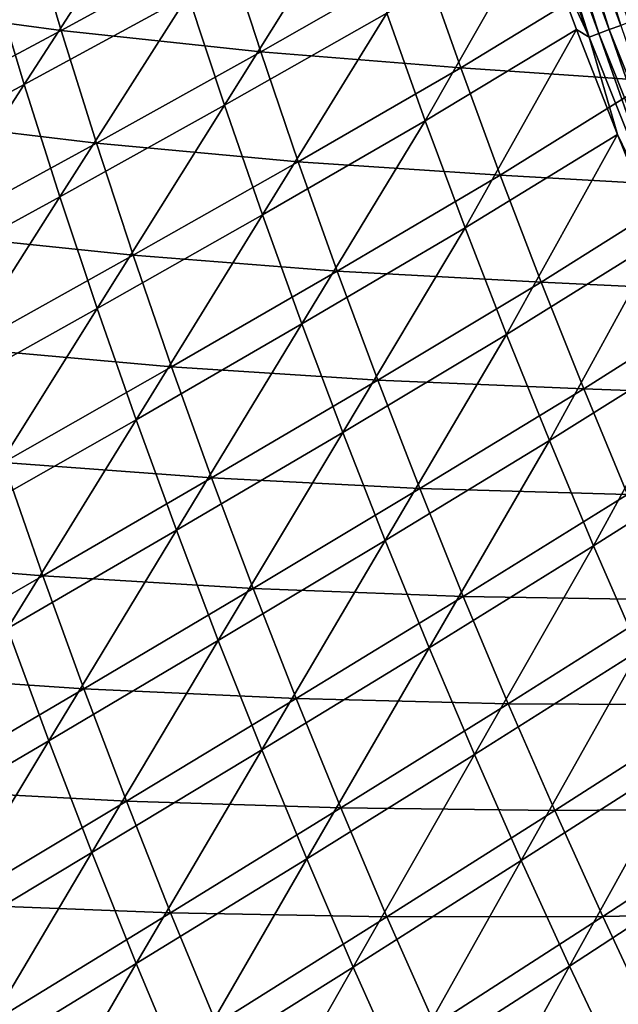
# Model space of a CAD drawing. Header units: metres. Extents: x 0 to 1400, y -1400 to 0.
# Tile 38 of 256: x 199 to 232, y -938 to -884. Entities that reach past the tile are written whole.
import ezdxf

# ---------------------------------------------------------------- set-up
doc = ezdxf.new("R2010")
doc.units = ezdxf.units.M

msp = doc.modelspace()

# ---------------------------------------------------------------- linework, layer by layer
at = {"layer": 'None'}
for points in [[(228.022964, -871.826294, -484.530121), (231.876205, -884.357483, -483.401489), (227.348343, -872.060242, -483.241119)], [(232.546783, -884.103821, -484.681458), (228.022964, -871.826294, -484.530121), (228.744186, -871.576233, -485.791107)], [(231.876205, -884.357483, -483.401489), (228.022964, -871.826294, -484.530121), (232.546783, -884.103821, -484.681458)], [(232.546783, -884.103821, -484.681458), (228.744186, -871.576233, -485.791107), (233.263, -883.832886, -485.93338)], [(226.143372, -872.478027, -480.588318), (230.149002, -885.01062, -479.416565), (225.615204, -872.661194, -479.229248)], [(226.721451, -872.277588, -481.926392), (230.676224, -884.811279, -480.766754), (226.143372, -872.478027, -480.588318)], [(230.676224, -884.811279, -480.766754), (230.149002, -885.01062, -479.416565), (226.143372, -872.478027, -480.588318)], [(231.252319, -884.593384, -482.095825), (226.721451, -872.277588, -481.926392), (227.348343, -872.060242, -483.241119)], [(230.676224, -884.811279, -480.766754), (226.721451, -872.277588, -481.926392), (231.252319, -884.593384, -482.095825)], [(227.348343, -872.060242, -483.241119), (231.876205, -884.357483, -483.401489), (231.252319, -884.593384, -482.095825)], [(230.149002, -885.01062, -479.416565), (227.298767, -878.823242, -477.955017), (225.615204, -872.661194, -479.229248)], [(199.207489, -887.602478, -394.206238), (197.336792, -881.430847, -394.2229), (206.277969, -876.646973, -422.632874)], [(208.189423, -882.703369, -422.618347), (199.207489, -887.602478, -394.206238), (206.277969, -876.646973, -422.632874)], [(210.183014, -888.733154, -422.604004), (208.189423, -882.703369, -422.618347), (217.035919, -877.764587, -451.077484)], [(219.064575, -883.686646, -451.066833), (210.183014, -888.733154, -422.604004), (217.035919, -877.764587, -451.077484)], [(190.341232, -883.181274, -364.867432), (201.230453, -884.631226, -393.168396), (199.384277, -878.435547, -393.193054)], [(199.384277, -878.435547, -393.193054), (201.230453, -884.631226, -393.168396), (210.185791, -879.74585, -421.568054)], [(219.064575, -883.686646, -451.066833), (227.298767, -878.823242, -477.955017), (221.172653, -889.580811, -451.056305)], [(227.298767, -878.823242, -477.955017), (229.457077, -884.583923, -478.045044), (221.172653, -889.580811, -451.056305)], [(230.149002, -885.01062, -479.416565), (229.457077, -884.583923, -478.045044), (227.298767, -878.823242, -477.955017)], [(201.230453, -884.631226, -393.168396), (212.156921, -885.799377, -421.54776), (210.185791, -879.74585, -421.568054)], [(210.185791, -879.74585, -421.568054), (212.156921, -885.799377, -421.54776), (221.023209, -880.758972, -450.028046)], [(212.156921, -885.799377, -421.54776), (223.110397, -886.677124, -450.012054), (221.023209, -880.758972, -450.028046)], [(223.110397, -886.677124, -450.012054), (231.367981, -881.638, -477.024811), (221.023209, -880.758972, -450.028046)], [(199.207489, -887.602478, -394.206238), (190.091522, -892.487305, -365.863281), (197.336792, -881.430847, -394.2229)], [(233.581421, -887.400391, -477.106995), (231.367981, -881.638, -477.024811), (223.110397, -886.677124, -450.012054)], [(232.747299, -883.991882, -478.315125), (231.367981, -881.638, -477.024811), (233.581421, -887.400391, -477.106995)], [(201.163208, -893.747681, -394.18985), (199.207489, -887.602478, -394.206238), (208.189423, -882.703369, -422.618347)], [(210.183014, -888.733154, -422.604004), (201.163208, -893.747681, -394.18985), (208.189423, -882.703369, -422.618347)], [(201.230453, -884.631226, -393.168396), (190.341232, -883.181274, -364.867432), (192.142349, -889.500305, -364.839508)], [(212.25882, -894.735168, -422.589844), (210.183014, -888.733154, -422.604004), (219.064575, -883.686646, -451.066833)], [(221.172653, -889.580811, -451.056305), (212.25882, -894.735168, -422.589844), (219.064575, -883.686646, -451.066833)], [(231.876205, -884.357483, -483.401489), (236.125229, -896.769226, -482.254395), (231.252319, -884.593384, -482.095825)], [(203.162048, -890.801331, -393.144257), (201.230453, -884.631226, -393.168396), (192.142349, -889.500305, -364.839508)], [(212.156921, -885.799377, -421.54776), (201.230453, -884.631226, -393.168396), (203.162048, -890.801331, -393.144257)], [(221.172653, -889.580811, -451.056305), (229.457077, -884.583923, -478.045044), (223.35997, -895.446106, -451.045898)], [(229.457077, -884.583923, -478.045044), (231.697372, -890.33429, -478.132874), (223.35997, -895.446106, -451.045898)], [(231.697372, -890.33429, -478.132874), (229.457077, -884.583923, -478.045044), (230.149002, -885.01062, -479.416565)], [(235.026642, -897.219971, -479.59198), (230.149002, -885.01062, -479.416565), (230.676224, -884.811279, -480.766754)], [(235.552017, -897.004395, -480.933777), (230.676224, -884.811279, -480.766754), (231.252319, -884.593384, -482.095825)], [(235.026642, -897.219971, -479.59198), (230.676224, -884.811279, -480.766754), (235.552017, -897.004395, -480.933777)], [(231.252319, -884.593384, -482.095825), (236.125229, -896.769226, -482.254395), (235.552017, -897.004395, -480.933777)], [(235.026642, -897.219971, -479.59198), (231.697372, -890.33429, -478.132874), (230.149002, -885.01062, -479.416565)], [(214.210602, -891.825928, -421.527924), (212.156921, -885.799377, -421.54776), (203.162048, -890.801331, -393.144257)], [(223.110397, -886.677124, -450.012054), (212.156921, -885.799377, -421.54776), (214.210602, -891.825928, -421.527924)], [(225.277237, -892.567078, -449.996429), (223.110397, -886.677124, -450.012054), (214.210602, -891.825928, -421.527924)], [(225.277237, -892.567078, -449.996429), (233.581421, -887.400391, -477.106995), (223.110397, -886.677124, -450.012054)], [(192.006775, -898.754883, -365.845551), (190.091522, -892.487305, -365.863281), (199.207489, -887.602478, -394.206238)], [(201.163208, -893.747681, -394.18985), (192.006775, -898.754883, -365.845551), (199.207489, -887.602478, -394.206238)], [(235.884109, -893.166931, -477.187286), (233.581421, -887.400391, -477.106995), (225.277237, -892.567078, -449.996429)], [(203.204041, -899.865479, -394.173767), (201.163208, -893.747681, -394.18985), (210.183014, -888.733154, -422.604004)], [(212.25882, -894.735168, -422.589844), (203.204041, -899.865479, -394.173767), (210.183014, -888.733154, -422.604004)], [(192.142349, -889.500305, -364.839508), (194.031784, -895.794067, -364.812134), (203.162048, -890.801331, -393.144257)], [(214.416702, -900.708435, -422.575928), (212.25882, -894.735168, -422.589844), (221.172653, -889.580811, -451.056305)], [(223.35997, -895.446106, -451.045898), (214.416702, -900.708435, -422.575928), (221.172653, -889.580811, -451.056305)], [(194.031784, -895.794067, -364.812134), (205.179031, -896.94458, -393.120636), (203.162048, -890.801331, -393.144257)], [(203.162048, -890.801331, -393.144257), (205.179031, -896.94458, -393.120636), (214.210602, -891.825928, -421.527924)], [(223.35997, -895.446106, -451.045898), (231.697372, -890.33429, -478.132874), (225.626175, -901.281555, -451.035614)], [(231.697372, -890.33429, -478.132874), (234.020157, -896.073364, -478.218414), (225.626175, -901.281555, -451.035614)], [(235.026642, -897.219971, -479.59198), (234.020157, -896.073364, -478.218414), (231.697372, -890.33429, -478.132874)], [(205.179031, -896.94458, -393.120636), (216.346725, -897.824341, -421.508545), (214.210602, -891.825928, -421.527924)], [(214.210602, -891.825928, -421.527924), (216.346725, -897.824341, -421.508545), (225.277237, -892.567078, -449.996429)], [(216.346725, -897.824341, -421.508545), (227.52356, -898.42804, -449.981171), (225.277237, -892.567078, -449.996429)], [(227.52356, -898.42804, -449.981171), (235.884109, -893.166931, -477.187286), (225.277237, -892.567078, -449.996429)], [(238.277344, -898.936768, -477.265625), (235.884109, -893.166931, -477.187286), (227.52356, -898.42804, -449.981171)], [(194.010208, -904.995239, -365.828217), (192.006775, -898.754883, -365.845551), (201.163208, -893.747681, -394.18985)], [(203.204041, -899.865479, -394.173767), (194.010208, -904.995239, -365.828217), (201.163208, -893.747681, -394.18985)], [(205.329987, -905.954651, -394.15802), (203.204041, -899.865479, -394.173767), (212.25882, -894.735168, -422.589844)], [(214.416702, -900.708435, -422.575928), (205.329987, -905.954651, -394.15802), (212.25882, -894.735168, -422.589844)], [(216.656357, -906.651917, -422.562225), (214.416702, -900.708435, -422.575928), (223.35997, -895.446106, -451.045898)], [(225.626175, -901.281555, -451.035614), (216.656357, -906.651917, -422.562225), (223.35997, -895.446106, -451.045898)], [(194.031784, -895.794067, -364.812134), (196.009583, -902.061157, -364.785339), (205.179031, -896.94458, -393.120636)], [(225.626175, -901.281555, -451.035614), (234.020157, -896.073364, -478.218414), (227.97084, -907.08606, -451.025513)], [(234.020157, -896.073364, -478.218414), (236.425903, -901.800232, -478.301636), (227.97084, -907.08606, -451.025513)], [(196.009583, -902.061157, -364.785339), (207.281403, -903.059814, -393.097534), (205.179031, -896.94458, -393.120636)], [(205.179031, -896.94458, -393.120636), (207.281403, -903.059814, -393.097534), (216.346725, -897.824341, -421.508545)], [(207.281403, -903.059814, -393.097534), (218.565216, -903.793701, -421.489624), (216.346725, -897.824341, -421.508545)], [(216.346725, -897.824341, -421.508545), (218.565216, -903.793701, -421.489624), (227.52356, -898.42804, -449.981171)], [(218.565216, -903.793701, -421.489624), (229.849243, -904.259155, -449.966339), (227.52356, -898.42804, -449.981171)], [(229.849243, -904.259155, -449.966339), (238.277344, -898.936768, -477.265625), (227.52356, -898.42804, -449.981171)], [(240.747345, -904.674683, -477.341431), (238.277344, -898.936768, -477.265625), (229.849243, -904.259155, -449.966339)], [(196.101868, -911.207336, -365.81131), (194.010208, -904.995239, -365.828217), (203.204041, -899.865479, -394.173767)], [(205.329987, -905.954651, -394.15802), (196.101868, -911.207336, -365.81131), (203.204041, -899.865479, -394.173767)], [(207.540726, -912.014099, -394.142578), (205.329987, -905.954651, -394.15802), (214.416702, -900.708435, -422.575928)], [(216.656357, -906.651917, -422.562225), (207.540726, -912.014099, -394.142578), (214.416702, -900.708435, -422.575928)], [(218.977402, -912.564453, -422.548767), (216.656357, -906.651917, -422.562225), (225.626175, -901.281555, -451.035614)], [(227.97084, -907.08606, -451.025513), (218.977402, -912.564453, -422.548767), (225.626175, -901.281555, -451.035614)], [(196.009583, -902.061157, -364.785339), (198.075806, -908.300354, -364.759125), (207.281403, -903.059814, -393.097534)], [(227.97084, -907.08606, -451.025513), (236.425903, -901.800232, -478.301636), (230.393585, -912.858765, -451.015533)], [(236.425903, -901.800232, -478.301636), (238.896317, -907.471436, -478.381805), (230.393585, -912.858765, -451.015533)], [(198.075806, -908.300354, -364.759125), (209.469131, -909.145996, -393.074982), (207.281403, -903.059814, -393.097534)], [(207.281403, -903.059814, -393.097534), (209.469131, -909.145996, -393.074982), (218.565216, -903.793701, -421.489624)], [(209.469131, -909.145996, -393.074982), (220.865952, -909.733093, -421.471222), (218.565216, -903.793701, -421.489624)], [(218.565216, -903.793701, -421.489624), (220.865952, -909.733093, -421.471222), (229.849243, -904.259155, -449.966339)], [(220.865952, -909.733093, -421.471222), (232.254135, -910.059509, -449.951904), (229.849243, -904.259155, -449.966339)], [(232.254135, -910.059509, -449.951904), (240.747345, -904.674683, -477.341431), (229.849243, -904.259155, -449.966339)], [(198.281464, -917.389832, -365.794769), (196.101868, -911.207336, -365.81131), (205.329987, -905.954651, -394.15802)], [(207.540726, -912.014099, -394.142578), (198.281464, -917.389832, -365.794769), (205.329987, -905.954651, -394.15802)], [(209.835922, -918.042664, -394.127472), (207.540726, -912.014099, -394.142578), (216.656357, -906.651917, -422.562225)], [(218.977402, -912.564453, -422.548767), (209.835922, -918.042664, -394.127472), (216.656357, -906.651917, -422.562225)], [(221.379471, -918.445007, -422.535553), (218.977402, -912.564453, -422.548767), (227.97084, -907.08606, -451.025513)], [(230.393585, -912.858765, -451.015533), (221.379471, -918.445007, -422.535553), (227.97084, -907.08606, -451.025513)], [(230.393585, -912.858765, -451.015533), (238.896317, -907.471436, -478.381805), (232.893982, -918.598633, -451.005768)], [(188.726059, -913.57196, -336.494049), (200.230499, -914.510559, -364.733521), (198.075806, -908.300354, -364.759125)], [(198.075806, -908.300354, -364.759125), (200.230499, -914.510559, -364.733521), (209.469131, -909.145996, -393.074982)], [(200.230499, -914.510559, -364.733521), (211.742157, -915.202148, -393.053009), (209.469131, -909.145996, -393.074982)], [(209.469131, -909.145996, -393.074982), (211.742157, -915.202148, -393.053009), (220.865952, -909.733093, -421.471222)], [(211.742157, -915.202148, -393.053009), (223.248856, -915.641663, -421.453308), (220.865952, -909.733093, -421.471222)], [(220.865952, -909.733093, -421.471222), (223.248856, -915.641663, -421.453308), (232.254135, -910.059509, -449.951904)], [(223.248856, -915.641663, -421.453308), (234.738037, -915.828247, -449.937866), (232.254135, -910.059509, -449.951904)], [(200.548721, -923.541443, -365.778687), (198.281464, -917.389832, -365.794769), (207.540726, -912.014099, -394.142578)], [(209.835922, -918.042664, -394.127472), (200.548721, -923.541443, -365.778687), (207.540726, -912.014099, -394.142578)], [(212.215256, -924.039185, -394.112701), (209.835922, -918.042664, -394.127472), (218.977402, -912.564453, -422.548767)], [(221.379471, -918.445007, -422.535553), (212.215256, -924.039185, -394.112701), (218.977402, -912.564453, -422.548767)], [(223.862183, -924.292542, -422.522614), (221.379471, -918.445007, -422.535553), (230.393585, -912.858765, -451.015533)], [(232.893982, -918.598633, -451.005768), (223.862183, -924.292542, -422.522614), (230.393585, -912.858765, -451.015533)], [(188.726059, -913.57196, -336.494049), (190.845963, -919.91217, -336.466187), (200.230499, -914.510559, -364.733521)], [(190.845963, -919.91217, -336.466187), (202.473679, -920.690674, -364.708557), (200.230499, -914.510559, -364.733521)], [(200.230499, -914.510559, -364.733521), (202.473679, -920.690674, -364.708557), (211.742157, -915.202148, -393.053009)], [(202.473679, -920.690674, -364.708557), (214.100494, -921.227356, -393.031586), (211.742157, -915.202148, -393.053009)], [(211.742157, -915.202148, -393.053009), (214.100494, -921.227356, -393.031586), (223.248856, -915.641663, -421.453308)], [(214.100494, -921.227356, -393.031586), (225.713821, -921.518372, -421.435883), (223.248856, -915.641663, -421.453308)], [(223.248856, -915.641663, -421.453308), (225.713821, -921.518372, -421.435883), (234.738037, -915.828247, -449.937866)], [(225.713821, -921.518372, -421.435883), (237.30069, -921.56427, -449.924255), (234.738037, -915.828247, -449.937866)], [(200.548721, -923.541443, -365.778687), (191.117233, -929.08197, -337.516449), (198.281464, -917.389832, -365.794769)], [(202.903351, -929.66095, -365.763), (200.548721, -923.541443, -365.778687), (209.835922, -918.042664, -394.127472)], [(212.215256, -924.039185, -394.112701), (202.903351, -929.66095, -365.763), (209.835922, -918.042664, -394.127472)], [(214.678391, -930.002441, -394.098328), (212.215256, -924.039185, -394.112701), (221.379471, -918.445007, -422.535553)], [(223.862183, -924.292542, -422.522614), (214.678391, -930.002441, -394.098328), (221.379471, -918.445007, -422.535553)], [(226.425171, -930.105957, -422.509949), (223.862183, -924.292542, -422.522614), (232.893982, -918.598633, -451.005768)], [(235.471619, -924.304626, -450.996155), (226.425171, -930.105957, -422.509949), (232.893982, -918.598633, -451.005768)], [(190.845963, -919.91217, -336.466187), (193.057632, -926.22229, -336.438965), (202.473679, -920.690674, -364.708557)], [(193.057632, -926.22229, -336.438965), (204.805374, -926.839722, -364.684204), (202.473679, -920.690674, -364.708557)], [(202.473679, -920.690674, -364.708557), (204.805374, -926.839722, -364.684204), (214.100494, -921.227356, -393.031586)], [(204.805374, -926.839722, -364.684204), (216.544022, -927.22052, -393.010773), (214.100494, -921.227356, -393.031586)], [(214.100494, -921.227356, -393.031586), (216.544022, -927.22052, -393.010773), (225.713821, -921.518372, -421.435883)], [(216.544022, -927.22052, -393.010773), (228.26059, -927.362061, -421.419006), (225.713821, -921.518372, -421.435883)], [(225.713821, -921.518372, -421.435883), (228.26059, -927.362061, -421.419006), (237.30069, -921.56427, -449.924255)], [(228.26059, -927.362061, -421.419006), (239.941803, -927.266418, -449.911072), (237.30069, -921.56427, -449.924255)], [(193.445328, -935.330444, -337.499664), (191.117233, -929.08197, -337.516449), (200.548721, -923.541443, -365.778687)], [(202.903351, -929.66095, -365.763), (193.445328, -935.330444, -337.499664), (200.548721, -923.541443, -365.778687)], [(205.345047, -935.747009, -365.747772), (202.903351, -929.66095, -365.763), (212.215256, -924.039185, -394.112701)], [(214.678391, -930.002441, -394.098328), (205.345047, -935.747009, -365.747772), (212.215256, -924.039185, -394.112701)], [(217.224991, -935.931335, -394.08429), (214.678391, -930.002441, -394.098328), (223.862183, -924.292542, -422.522614)], [(226.425171, -930.105957, -422.509949), (217.224991, -935.931335, -394.08429), (223.862183, -924.292542, -422.522614)], [(229.068085, -935.884216, -422.497589), (226.425171, -930.105957, -422.509949), (235.471619, -924.304626, -450.996155)], [(238.126114, -929.97583, -450.986755), (229.068085, -935.884216, -422.497589), (235.471619, -924.304626, -450.996155)], [(193.057632, -926.22229, -336.438965), (195.36116, -932.50116, -336.412476), (204.805374, -926.839722, -364.684204)], [(195.36116, -932.50116, -336.412476), (207.225601, -932.956482, -364.660522), (204.805374, -926.839722, -364.684204)], [(204.805374, -926.839722, -364.684204), (207.225601, -932.956482, -364.660522), (216.544022, -927.22052, -393.010773)], [(207.225601, -932.956482, -364.660522), (219.072601, -933.180359, -392.99054), (216.544022, -927.22052, -393.010773)], [(216.544022, -927.22052, -393.010773), (219.072601, -933.180359, -392.99054), (228.26059, -927.362061, -421.419006)], [(219.072601, -933.180359, -392.99054), (230.888947, -933.17157, -421.402649), (228.26059, -927.362061, -421.419006)], [(228.26059, -927.362061, -421.419006), (230.888947, -933.17157, -421.402649), (239.941803, -927.266418, -449.911072)], [(230.888947, -933.17157, -421.402649), (242.661087, -932.933594, -449.898346), (239.941803, -927.266418, -449.911072)], [(195.863861, -941.545349, -337.483368), (193.445328, -935.330444, -337.499664), (202.903351, -929.66095, -365.763)], [(205.345047, -935.747009, -365.747772), (195.863861, -941.545349, -337.483368), (202.903351, -929.66095, -365.763)], [(207.87352, -941.798401, -365.732971), (205.345047, -935.747009, -365.747772), (214.678391, -930.002441, -394.098328)], [(217.224991, -935.931335, -394.08429), (207.87352, -941.798401, -365.732971), (214.678391, -930.002441, -394.098328)], [(219.854721, -941.824646, -394.070648), (217.224991, -935.931335, -394.08429), (226.425171, -930.105957, -422.509949)], [(229.068085, -935.884216, -422.497589), (219.854721, -941.824646, -394.070648), (226.425171, -930.105957, -422.509949)], [(231.790543, -941.626221, -422.485565), (229.068085, -935.884216, -422.497589), (238.126114, -929.97583, -450.986755)], [(195.36116, -932.50116, -336.412476), (197.756607, -938.747498, -336.386658), (207.225601, -932.956482, -364.660522)], [(197.756607, -938.747498, -336.386658), (209.734222, -939.039612, -364.637482), (207.225601, -932.956482, -364.660522)], [(207.225601, -932.956482, -364.660522), (209.734222, -939.039612, -364.637482), (219.072601, -933.180359, -392.99054)], [(209.734222, -939.039612, -364.637482), (221.68605, -939.105591, -392.970947), (219.072601, -933.180359, -392.99054)], [(219.072601, -933.180359, -392.99054), (221.68605, -939.105591, -392.970947), (230.888947, -933.17157, -421.402649)], [(221.68605, -939.105591, -392.970947), (233.598633, -938.945618, -421.386841), (230.888947, -933.17157, -421.402649)], [(230.888947, -933.17157, -421.402649), (233.598633, -938.945618, -421.386841), (242.661087, -932.933594, -449.898346)], [(198.372589, -947.72522, -337.467529), (195.863861, -941.545349, -337.483368), (205.345047, -935.747009, -365.747772)], [(207.87352, -941.798401, -365.732971), (198.372589, -947.72522, -337.467529), (205.345047, -935.747009, -365.747772)], [(210.48848, -947.813782, -365.718628), (207.87352, -941.798401, -365.732971), (217.224991, -935.931335, -394.08429)], [(219.854721, -941.824646, -394.070648), (210.48848, -947.813782, -365.718628), (217.224991, -935.931335, -394.08429)], [(222.567261, -947.681274, -394.057404), (219.854721, -941.824646, -394.070648), (229.068085, -935.884216, -422.497589)], [(231.790543, -941.626221, -422.485565), (222.567261, -947.681274, -394.057404), (229.068085, -935.884216, -422.497589)]]:
    msp.add_3dface(points, dxfattribs=at)

doc.saveas('drawing.dxf')
